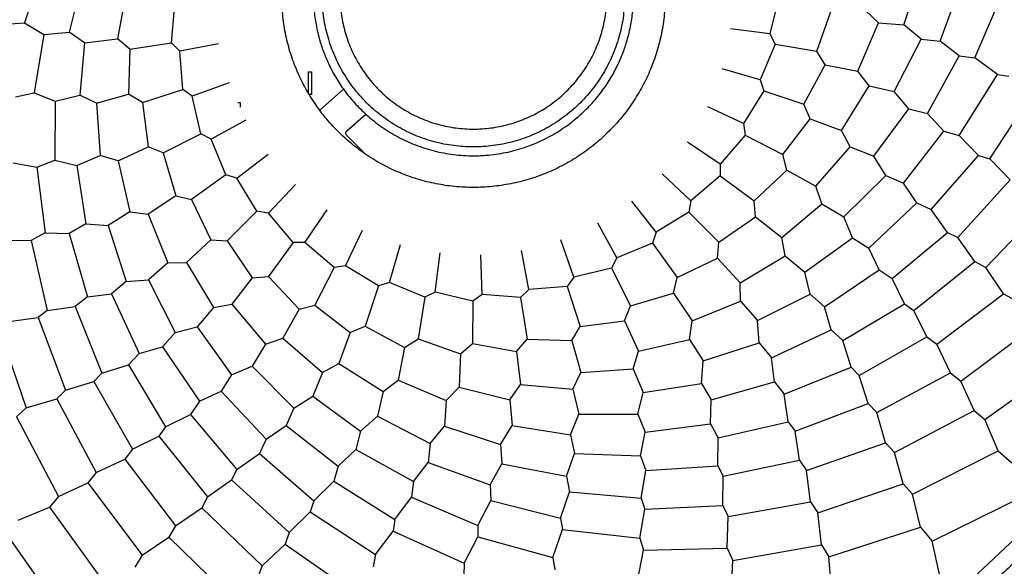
# Model space of a CAD drawing. Header units: millimetres. Extents: x 224 to 956, y 38 to 794.
# Tile 19 of 131: x 574 to 603, y 131 to 147. Entities that reach past the tile are written whole.
import ezdxf

# ---------------------------------------------------------------- set-up
doc = ezdxf.new("R2010")
doc.units = ezdxf.units.MM

msp = doc.modelspace()

# ---------------------------------------------------------------- linework, layer by layer
at = {"color": 7, "linetype": 'Continuous', "lineweight": 25}
for p, q in [((574.213, 148.644), (573.658, 146.964)), ((600.037, 146.91), (600.591, 148.591)), ((601.126, 146.419), (601.799, 148.279)), ((575.381, 148.206), (574.999, 146.683)), ((576.697, 147.803), (576.449, 146.484)), ((596.287, 147.754), (596.014, 146.632)), ((602.166, 145.919), (603.014, 147.904)), ((578.072, 146.367), (578.166, 147.518)), ((597.421, 146.12), (597.871, 147.385)), ((599.272, 146.961), (598.869, 147.348)), ((573.083, 146.929), (573.658, 146.964)), ((573.658, 146.964), (574.236, 146.614)), ((596.014, 146.632), (594.839, 146.783)), ((598.657, 145.516), (599.272, 146.961)), ((599.272, 146.961), (600.037, 146.91)), ((600.553, 146.474), (600.037, 146.91)), ((574.236, 146.614), (573.951, 144.867)), ((574.236, 146.614), (574.999, 146.683)), ((575.459, 146.364), (574.999, 146.683)), ((575.459, 146.364), (576.449, 146.484)), ((576.821, 146.172), (576.449, 146.484)), ((596.014, 146.632), (596.17, 146.322)), ((575.459, 146.364), (575.32, 144.799)), ((576.821, 146.172), (578.072, 146.367)), ((578.316, 146.12), (578.072, 146.367)), ((579.481, 146.339), (578.316, 146.12)), ((596.17, 146.322), (595.726, 145.255)), ((596.17, 146.322), (597.421, 146.12)), ((599.742, 144.901), (600.553, 146.474)), ((600.553, 146.474), (601.126, 146.419)), ((601.697, 145.977), (601.126, 146.419)), ((576.821, 146.172), (576.783, 144.83)), ((578.404, 144.968), (578.316, 146.12)), ((597.677, 145.708), (597.421, 146.12)), ((600.741, 144.245), (601.697, 145.977)), ((601.697, 145.977), (602.166, 145.919)), ((602.839, 145.417), (602.166, 145.919)), ((597.035, 144.53), (597.677, 145.708)), ((597.677, 145.708), (598.657, 145.516)), ((582.174, 145.493), (582.264, 145.493)), ((582.174, 144.852), (582.174, 145.493)), ((582.264, 145.493), (582.264, 144.813)), ((595.726, 145.255), (594.589, 145.589)), ((598.995, 145.071), (598.657, 145.516)), ((601.69, 143.589), (602.839, 145.417)), ((602.839, 145.417), (603.183, 145.365)), ((579.8, 145.161), (578.684, 144.762)), ((595.726, 145.255), (595.831, 144.924)), ((598.161, 143.74), (598.995, 145.071)), ((598.995, 145.071), (599.742, 144.901)), ((573.389, 144.743), (573.951, 144.867)), ((573.951, 144.867), (574.577, 144.612)), ((574.577, 144.612), (575.32, 144.799)), ((575.823, 144.556), (575.32, 144.799)), ((575.823, 144.556), (576.783, 144.83)), ((577.199, 144.579), (576.783, 144.83)), ((577.199, 144.579), (578.404, 144.968)), ((578.684, 144.762), (578.404, 144.968)), ((578.951, 143.638), (578.684, 144.762)), ((582.264, 144.813), (582.206, 144.813)), ((583.228, 144.974), (582.521, 144.344)), ((595.831, 144.924), (595.225, 143.941)), ((595.831, 144.924), (597.035, 144.53)), ((600.184, 144.39), (599.742, 144.901)), ((602.608, 142.883), (603.889, 144.839)), ((574.577, 144.612), (574.569, 142.842)), ((575.823, 144.556), (575.931, 142.989)), ((577.199, 144.579), (577.371, 143.248)), ((580.061, 144.577), (580.125, 144.577)), ((580.125, 144.577), (580.125, 144.436)), ((595.225, 143.941), (594.155, 144.448)), ((597.224, 144.083), (597.035, 144.53)), ((583.332, 143.727), (583.894, 144.228)), ((599.137, 142.962), (600.184, 144.39)), ((600.184, 144.39), (600.741, 144.245)), ((601.236, 143.72), (600.741, 144.245)), ((580.299, 144.047), (579.26, 143.479)), ((595.225, 143.941), (595.278, 143.598)), ((596.405, 143.02), (597.224, 144.083)), ((597.224, 144.083), (598.161, 143.74)), ((577.821, 143.066), (578.951, 143.638)), ((579.26, 143.479), (578.951, 143.638)), ((583.876, 143.033), (583.328, 143.581)), ((595.278, 143.598), (594.525, 142.721)), ((595.278, 143.598), (596.405, 143.02)), ((598.426, 143.248), (598.161, 143.74)), ((600.021, 142.158), (601.236, 143.72)), ((601.236, 143.72), (601.69, 143.589)), ((602.276, 142.988), (601.69, 143.589)), ((576.466, 142.828), (577.371, 143.248)), ((577.821, 143.066), (577.371, 143.248)), ((579.699, 142.41), (579.26, 143.479)), ((594.525, 142.721), (593.547, 143.389)), ((597.394, 142.063), (598.426, 143.248)), ((598.426, 143.248), (599.137, 142.962)), ((575.226, 142.688), (575.931, 142.989)), ((576.466, 142.828), (575.931, 142.989)), ((577.821, 143.066), (578.2, 141.778)), ((580.029, 142.301), (580.967, 143.025)), ((596.522, 142.549), (596.405, 143.02)), ((599.493, 142.389), (599.137, 142.962)), ((600.855, 141.362), (602.276, 142.988)), ((602.276, 142.988), (602.608, 142.883)), ((573.324, 142.766), (574.033, 142.631)), ((574.033, 142.631), (574.569, 142.842)), ((574.569, 142.842), (575.226, 142.688)), ((575.226, 142.688), (575.495, 140.939)), ((576.466, 142.828), (576.818, 141.297)), ((594.525, 142.721), (594.523, 142.374)), ((603.223, 142.252), (602.608, 142.883)), ((574.033, 142.631), (574.278, 140.668)), ((579.699, 142.41), (578.673, 141.669)), ((580.029, 142.301), (579.699, 142.41)), ((593.643, 141.625), (592.782, 142.439)), ((594.523, 142.374), (593.643, 141.625)), ((594.523, 142.374), (595.546, 141.627)), ((595.546, 141.627), (596.522, 142.549)), ((596.522, 142.549), (597.394, 142.063)), ((598.236, 141.143), (599.493, 142.389)), ((599.493, 142.389), (600.021, 142.158)), ((580.63, 141.315), (580.029, 142.301)), ((580.973, 141.259), (581.786, 142.12)), ((597.578, 141.535), (597.394, 142.063)), ((600.427, 141.562), (600.021, 142.158)), ((601.651, 140.521), (603.223, 142.252)), ((578.2, 141.778), (577.372, 141.222)), ((578.2, 141.778), (578.673, 141.669)), ((578.673, 141.669), (579.248, 140.456)), ((592.601, 140.682), (591.877, 141.619)), ((593.643, 141.625), (593.587, 141.283)), ((595.588, 141.143), (595.546, 141.627)), ((596.373, 140.527), (597.578, 141.535)), ((597.578, 141.535), (598.236, 141.143)), ((598.983, 140.21), (600.427, 141.562)), ((600.427, 141.562), (600.855, 141.362)), ((576.818, 141.297), (576.169, 140.889)), ((576.818, 141.297), (577.372, 141.222)), ((577.372, 141.222), (577.958, 139.765)), ((580.63, 141.315), (579.733, 140.422)), ((580.973, 141.259), (580.63, 141.315)), ((581.721, 140.379), (580.973, 141.259)), ((582.068, 140.377), (582.737, 141.355)), ((593.587, 141.283), (592.601, 140.682)), ((593.587, 141.283), (594.48, 140.385)), ((601.34, 140.677), (600.855, 141.362)), ((602.491, 139.626), (604.225, 141.437)), ((575.495, 140.939), (574.999, 140.647)), ((575.495, 140.939), (576.169, 140.889)), ((576.169, 140.889), (576.708, 139.204)), ((591.423, 139.912), (590.855, 140.952)), ((594.48, 140.385), (595.588, 141.143)), ((595.588, 141.143), (596.373, 140.527)), ((598.498, 140.52), (598.236, 141.143)), ((574.278, 140.668), (573.864, 140.44)), ((574.278, 140.668), (574.999, 140.647)), ((574.999, 140.647), (575.548, 138.746)), ((583.288, 139.677), (583.795, 140.747)), ((592.601, 140.682), (592.492, 140.352)), ((599.683, 139.293), (601.34, 140.677)), ((601.34, 140.677), (601.651, 140.521)), ((573.025, 140.45), (573.864, 140.44)), ((573.864, 140.44), (574.344, 138.335)), ((579.248, 140.456), (578.517, 139.777)), ((579.248, 140.456), (579.733, 140.422)), ((579.733, 140.422), (580.491, 139.314)), ((581.721, 140.379), (580.974, 139.356)), ((582.068, 140.377), (581.721, 140.379)), ((582.945, 139.624), (582.068, 140.377)), ((584.603, 139.176), (584.936, 140.313)), ((590.14, 139.337), (589.741, 140.452)), ((592.492, 140.352), (591.423, 139.912)), ((592.492, 140.352), (593.233, 139.325)), ((594.446, 139.901), (594.48, 140.385)), ((596.473, 139.977), (596.373, 140.527)), ((597.061, 139.486), (598.498, 140.52)), ((598.498, 140.52), (598.983, 140.21)), ((602.161, 139.802), (601.651, 140.521)), ((585.979, 138.888), (586.131, 140.063)), ((587.384, 138.818), (587.35, 140.002)), ((588.782, 138.969), (588.563, 140.133)), ((599.291, 139.558), (598.983, 140.21)), ((577.958, 139.765), (577.381, 139.26)), ((577.958, 139.765), (578.517, 139.777)), ((578.517, 139.777), (579.325, 138.429)), ((591.423, 139.912), (591.264, 139.604)), ((593.233, 139.325), (594.446, 139.901)), ((594.446, 139.901), (595.125, 139.17)), ((595.125, 139.17), (596.473, 139.977)), ((596.473, 139.977), (597.061, 139.486)), ((600.337, 138.338), (602.161, 139.802)), ((602.161, 139.802), (602.491, 139.626)), ((582.945, 139.624), (582.367, 138.497)), ((583.288, 139.677), (582.945, 139.624)), ((584.272, 139.071), (583.288, 139.677)), ((591.264, 139.604), (590.14, 139.337)), ((591.264, 139.604), (591.836, 138.474)), ((597.222, 138.83), (597.061, 139.486)), ((597.653, 138.448), (599.291, 139.558)), ((599.291, 139.558), (599.683, 139.293)), ((603.023, 138.84), (602.491, 139.626)), ((576.708, 139.204), (576.264, 138.838)), ((576.708, 139.204), (577.381, 139.26)), ((577.381, 139.26), (578.178, 137.68)), ((580.491, 139.314), (579.875, 138.529)), ((580.491, 139.314), (580.974, 139.356)), ((580.974, 139.356), (581.896, 138.38)), ((584.603, 139.176), (584.272, 139.071)), ((585.669, 138.732), (584.603, 139.176)), ((590.14, 139.337), (589.934, 139.057)), ((593.124, 138.852), (593.233, 139.325)), ((595.137, 138.611), (595.125, 139.17)), ((600.054, 138.54), (599.683, 139.293)), ((575.548, 138.746), (576.264, 138.838)), ((576.264, 138.838), (577.103, 137.046)), ((584.272, 139.071), (583.878, 137.867)), ((585.979, 138.888), (585.669, 138.732)), ((587.102, 138.615), (585.979, 138.888)), ((587.384, 138.818), (587.102, 138.615)), ((588.536, 138.725), (587.384, 138.818)), ((588.782, 138.969), (588.536, 138.725)), ((589.934, 139.057), (588.782, 138.969)), ((589.934, 139.057), (590.323, 137.851)), ((591.836, 138.474), (593.124, 138.852)), ((593.124, 138.852), (593.68, 138.024)), ((595.642, 138.034), (597.222, 138.83)), ((597.222, 138.83), (597.653, 138.448)), ((601.027, 137.323), (603.023, 138.84)), ((603.023, 138.84), (603.371, 138.644)), ((575.548, 138.746), (575.175, 138.456)), ((579.325, 138.429), (579.875, 138.529)), ((579.875, 138.529), (580.883, 137.324)), ((585.669, 138.732), (585.468, 137.481)), ((587.102, 138.615), (587.099, 137.349)), ((588.536, 138.725), (588.731, 137.473)), ((593.68, 138.024), (595.137, 138.611)), ((595.137, 138.611), (595.642, 138.034)), ((598.201, 137.433), (600.054, 138.54)), ((600.054, 138.54), (600.337, 138.338)), ((574.344, 138.335), (574.065, 138.128)), ((574.344, 138.335), (575.175, 138.456)), ((575.175, 138.456), (575.979, 136.452)), ((579.325, 138.429), (578.834, 137.841)), ((581.896, 138.38), (581.411, 137.508)), ((581.896, 138.38), (582.367, 138.497)), ((582.367, 138.497), (583.431, 137.678)), ((591.654, 138.024), (591.836, 138.474)), ((597.856, 137.756), (597.653, 138.448)), ((600.728, 137.548), (600.337, 138.338)), ((573.193, 138.001), (574.065, 138.128)), ((574.065, 138.128), (574.893, 135.942)), ((590.323, 137.851), (591.654, 138.024)), ((591.654, 138.024), (592.074, 137.119)), ((593.605, 137.47), (593.68, 138.024)), ((595.698, 137.361), (595.642, 138.034)), ((572.886, 137.786), (573.712, 135.419)), ((578.178, 137.68), (577.796, 137.249)), ((578.178, 137.68), (578.834, 137.841)), ((578.834, 137.841), (579.868, 136.404)), ((583.431, 137.678), (583.088, 136.741)), ((583.431, 137.678), (583.878, 137.867)), ((583.878, 137.867), (585.056, 137.225)), ((590.072, 137.436), (590.323, 137.851)), ((596.065, 136.916), (597.856, 137.756)), ((597.856, 137.756), (598.201, 137.433)), ((601.742, 136.215), (603.905, 137.837)), ((580.883, 137.324), (580.49, 136.666)), ((580.883, 137.324), (581.411, 137.508)), ((581.411, 137.508), (582.595, 136.476)), ((585.056, 137.225), (585.468, 137.481)), ((585.468, 137.481), (586.732, 137.031)), ((586.732, 137.031), (587.099, 137.349)), ((587.099, 137.349), (588.418, 137.102)), ((588.418, 137.102), (588.731, 137.473)), ((588.731, 137.473), (590.072, 137.436)), ((590.072, 137.436), (590.346, 136.476)), ((592.074, 137.119), (593.605, 137.47)), ((593.605, 137.47), (594.013, 136.821)), ((594.013, 136.821), (595.698, 137.361)), ((595.698, 137.361), (596.065, 136.916)), ((598.45, 136.631), (598.201, 137.433)), ((598.698, 136.387), (600.728, 137.548)), ((600.728, 137.548), (601.027, 137.323)), ((577.103, 137.046), (576.781, 136.701)), ((577.103, 137.046), (577.796, 137.249)), ((577.796, 137.249), (578.905, 135.611)), ((585.056, 137.225), (584.864, 136.245)), ((586.732, 137.031), (586.696, 136.034)), ((588.418, 137.102), (588.538, 136.111)), ((591.913, 136.583), (592.074, 137.119)), ((601.429, 136.463), (601.027, 137.323)), ((582.595, 136.476), (583.088, 136.741)), ((583.088, 136.741), (584.419, 135.907)), ((593.963, 136.148), (594.013, 136.821)), ((596.156, 136.2), (596.065, 136.916)), ((602.467, 135.066), (604.804, 136.755)), ((575.979, 136.452), (575.735, 136.204)), ((575.979, 136.452), (576.781, 136.701)), ((576.781, 136.701), (577.888, 134.848)), ((579.868, 136.404), (580.49, 136.666)), ((580.49, 136.666), (581.736, 135.409)), ((582.595, 136.476), (582.31, 135.765)), ((590.103, 135.972), (590.346, 136.476)), ((590.346, 136.476), (591.913, 136.583)), ((591.913, 136.583), (592.214, 135.879)), ((596.446, 135.828), (598.45, 136.631)), ((598.45, 136.631), (598.698, 136.387)), ((599.221, 135.277), (601.429, 136.463)), ((601.429, 136.463), (601.742, 136.215)), ((574.893, 135.942), (575.735, 136.204)), ((575.735, 136.204), (576.896, 134.174)), ((579.868, 136.404), (579.558, 135.919)), ((584.419, 135.907), (584.864, 136.245)), ((584.864, 136.245), (586.309, 135.63)), ((592.214, 135.879), (593.963, 136.148)), ((593.963, 136.148), (594.255, 135.651)), ((594.255, 135.651), (596.156, 136.2)), ((596.156, 136.2), (596.446, 135.828)), ((598.96, 135.546), (598.698, 136.387)), ((602.143, 135.334), (601.742, 136.215)), ((574.893, 135.942), (574.624, 135.681)), ((578.905, 135.611), (579.558, 135.919)), ((579.558, 135.919), (580.91, 134.475)), ((584.419, 135.907), (584.248, 135.16)), ((586.309, 135.63), (586.696, 136.034)), ((586.696, 136.034), (588.219, 135.652)), ((588.219, 135.652), (588.538, 136.111)), ((588.538, 136.111), (590.103, 135.972)), ((590.103, 135.972), (590.29, 135.229)), ((592.06, 135.221), (592.214, 135.879)), ((573.712, 135.419), (574.624, 135.681)), ((574.624, 135.681), (575.811, 133.473)), ((578.905, 135.611), (578.641, 135.219)), ((581.736, 135.409), (582.31, 135.765)), ((582.31, 135.765), (583.737, 134.718)), ((586.309, 135.63), (586.258, 134.865)), ((588.219, 135.652), (588.288, 134.888)), ((594.234, 134.93), (594.255, 135.651)), ((596.567, 134.997), (596.446, 135.828)), ((573.712, 135.419), (573.419, 135.148)), ((581.736, 135.409), (581.506, 134.881)), ((596.774, 134.717), (598.96, 135.546)), ((598.96, 135.546), (599.221, 135.277)), ((599.483, 134.365), (599.221, 135.277)), ((599.754, 134.071), (602.143, 135.334)), ((602.143, 135.334), (602.467, 135.066)), ((573.419, 135.148), (574.682, 132.759)), ((577.888, 134.848), (578.641, 135.219)), ((578.641, 135.219), (580.024, 133.562)), ((583.737, 134.718), (584.248, 135.16)), ((584.248, 135.16), (585.822, 134.349)), ((590.035, 134.604), (590.29, 135.229)), ((590.29, 135.229), (592.06, 135.221)), ((592.06, 135.221), (592.271, 134.685)), ((594.462, 134.517), (596.567, 134.997)), ((596.567, 134.997), (596.774, 134.717)), ((602.862, 134.125), (602.467, 135.066)), ((577.888, 134.848), (577.686, 134.565)), ((580.91, 134.475), (581.506, 134.881)), ((581.506, 134.881), (583.067, 133.666)), ((583.737, 134.718), (583.593, 134.161)), ((585.822, 134.349), (586.258, 134.865)), ((586.258, 134.865), (587.938, 134.311)), ((587.938, 134.311), (588.288, 134.888)), ((588.288, 134.888), (590.035, 134.604)), ((592.136, 133.976), (592.271, 134.685)), ((592.271, 134.685), (594.234, 134.93)), ((594.234, 134.93), (594.462, 134.517)), ((596.901, 133.845), (596.774, 134.717)), ((576.896, 134.174), (577.686, 134.565)), ((577.686, 134.565), (579.149, 132.741)), ((580.91, 134.475), (580.71, 134.047)), ((590.035, 134.604), (590.159, 134.041)), ((594.452, 133.677), (594.462, 134.517)), ((576.896, 134.174), (576.67, 133.875)), ((583.067, 133.666), (583.593, 134.161)), ((583.593, 134.161), (585.325, 133.205)), ((585.822, 134.349), (585.766, 133.776)), ((587.938, 134.311), (587.973, 133.736)), ((597.116, 133.539), (599.483, 134.365)), ((599.483, 134.365), (599.754, 134.071)), ((600.29, 132.822), (602.862, 134.125)), ((602.862, 134.125), (603.273, 133.769)), ((575.811, 133.473), (576.67, 133.875)), ((576.67, 133.875), (578.188, 131.879)), ((580.024, 133.562), (580.71, 134.047)), ((580.71, 134.047), (582.335, 132.626)), ((589.916, 133.362), (590.159, 134.041)), ((590.159, 134.041), (592.136, 133.976)), ((592.136, 133.976), (592.298, 133.532)), ((594.612, 133.368), (596.901, 133.845)), ((596.901, 133.845), (597.116, 133.539)), ((600.012, 133.138), (599.754, 134.071)), ((580.024, 133.562), (579.869, 133.251)), ((583.067, 133.666), (582.937, 133.212)), ((585.325, 133.205), (585.766, 133.776)), ((585.766, 133.776), (587.626, 133.103)), ((587.626, 133.103), (587.973, 133.736)), ((587.973, 133.736), (589.916, 133.362)), ((592.156, 132.705), (592.298, 133.532)), ((592.298, 133.532), (594.452, 133.677)), ((594.452, 133.677), (594.612, 133.368)), ((597.233, 132.597), (597.116, 133.539)), ((575.811, 133.473), (575.563, 133.16)), ((579.149, 132.741), (579.869, 133.251)), ((579.869, 133.251), (581.6, 131.679)), ((582.335, 132.626), (582.937, 133.212)), ((582.937, 133.212), (584.764, 132.064)), ((585.325, 133.205), (585.267, 132.736)), ((589.916, 133.362), (590.006, 132.898)), ((594.601, 132.487), (594.612, 133.368)), ((574.682, 132.759), (575.563, 133.16)), ((575.563, 133.16), (577.184, 130.997)), ((587.626, 133.103), (587.642, 132.631)), ((589.736, 132.103), (590.006, 132.898)), ((590.006, 132.898), (592.156, 132.705)), ((597.454, 132.264), (600.012, 133.138)), ((600.012, 133.138), (600.29, 132.822)), ((574.682, 132.759), (574.413, 132.435)), ((579.149, 132.741), (578.974, 132.411)), ((582.335, 132.626), (582.23, 132.294)), ((584.764, 132.064), (585.267, 132.736)), ((585.267, 132.736), (587.252, 131.888)), ((587.252, 131.888), (587.642, 132.631)), ((587.642, 132.631), (589.736, 132.103)), ((592.156, 132.705), (592.266, 132.375)), ((600.533, 131.831), (600.29, 132.822)), ((600.882, 131.415), (603.667, 132.782)), ((573.472, 132.04), (574.413, 132.435)), ((574.413, 132.435), (576.102, 130.098)), ((578.188, 131.879), (578.974, 132.411)), ((578.974, 132.411), (580.785, 130.677)), ((592.117, 131.506), (592.266, 132.375)), ((592.266, 132.375), (594.601, 132.487)), ((594.601, 132.487), (594.766, 132.151)), ((594.766, 132.151), (597.233, 132.597)), ((597.233, 132.597), (597.454, 132.264)), ((581.6, 131.679), (582.23, 132.294)), ((582.23, 132.294), (584.186, 131.013)), ((584.764, 132.064), (584.713, 131.719)), ((589.736, 132.103), (589.793, 131.76)), ((594.734, 131.202), (594.766, 132.151)), ((597.563, 131.302), (597.454, 132.264)), ((604.132, 132.219), (602.071, 130.277)), ((578.188, 131.879), (577.992, 131.531)), ((584.186, 131.013), (584.713, 131.719)), ((584.713, 131.719), (586.845, 130.759)), ((587.252, 131.888), (587.254, 131.54)), ((589.51, 130.925), (589.793, 131.76)), ((589.793, 131.76), (592.117, 131.506)), ((597.788, 130.947), (600.533, 131.831)), ((600.533, 131.831), (600.882, 131.415)), ((573.116, 131.629), (574.902, 129.093)), ((577.184, 130.997), (577.992, 131.531)), ((577.992, 131.531), (579.932, 129.649)), ((581.6, 131.679), (581.478, 131.325)), ((586.845, 130.759), (587.254, 131.54)), ((587.254, 131.54), (589.51, 130.925)), ((592.117, 131.506), (592.227, 131.148)), ((580.785, 130.677), (581.478, 131.325)), ((581.478, 131.325), (583.538, 129.895)), ((592.047, 130.216), (592.227, 131.148)), ((592.227, 131.148), (594.734, 131.202)), ((594.734, 131.202), (594.9, 130.839)), ((594.9, 130.839), (597.563, 131.302)), ((597.563, 131.302), (597.788, 130.947)), ((601.118, 130.378), (600.882, 131.415)), ((577.184, 130.997), (576.97, 130.635)), ((584.186, 131.013), (584.121, 130.644)), ((589.51, 130.925), (589.563, 130.554)), ((594.857, 129.872), (594.9, 130.839)), ((597.873, 129.93), (597.788, 130.947)), ((580.785, 130.677), (580.646, 130.302)), ((586.845, 130.759), (586.839, 130.385))]:
    msp.add_line(p, q, dxfattribs=at)
for points, knots in [([(587.125, 76.777), (574.662, 76.777), (562.418, 80.058), (540.832, 92.521), (531.868, 101.484), (519.406, 123.07), (516.125, 135.315), (516.125, 160.24), (519.406, 172.484), (531.868, 194.07), (540.832, 203.034), (562.418, 215.496), (574.662, 218.777), (587.125, 218.777)], [0, 0, 0, 0, 0.1666667, 0.1666667, 0.3333333, 0.3333333, 0.5, 0.5, 0.6666667, 0.6666667, 0.8333333, 0.8333333, 1, 1, 1, 1]), ([(587.125, 218.725), (574.671, 218.725), (562.436, 215.446), (540.866, 202.993), (531.909, 194.036), (519.456, 172.466), (516.177, 160.231), (516.177, 135.324), (519.456, 123.089), (531.909, 101.518), (540.866, 92.562), (562.436, 80.108), (574.671, 76.83), (587.125, 76.83)], [0, 0, 0, 0, 0.1666667, 0.1666667, 0.3333333, 0.3333333, 0.5, 0.5, 0.6666667, 0.6666667, 0.8333333, 0.8333333, 1, 1, 1, 1]), ([(587.125, 218.777), (605.955, 218.777), (624.015, 211.297), (650.644, 184.667), (658.125, 166.607), (658.125, 128.947), (650.644, 110.887), (624.015, 84.258), (605.955, 76.777), (587.125, 76.777)], [0, 0, 0, 0, 0.25, 0.25, 0.5, 0.5, 0.75, 0.75, 1, 1, 1, 1]), ([(587.125, 76.83), (605.941, 76.83), (623.987, 84.305), (650.597, 110.915), (658.072, 128.961), (658.072, 166.593), (650.597, 184.64), (623.987, 211.25), (605.941, 218.725), (587.125, 218.725)], [0, 0, 0, 0, 0.25, 0.25, 0.5, 0.5, 0.75, 0.75, 1, 1, 1, 1]), ([(587.125, 87.009), (571.009, 87.009), (555.551, 93.412), (532.759, 116.204), (526.357, 131.661), (526.357, 163.893), (532.759, 179.351), (555.551, 202.143), (571.009, 208.545), (587.125, 208.545)], [0, 0, 0, 0, 0.25, 0.25, 0.5, 0.5, 0.75, 0.75, 1, 1, 1, 1]), ([(587.125, 208.545), (597.791, 208.545), (608.271, 205.737), (626.746, 195.07), (634.418, 187.399), (645.085, 168.924), (647.893, 158.444), (647.893, 137.111), (645.085, 126.631), (634.418, 108.156), (626.746, 100.484), (608.271, 89.817), (597.791, 87.009), (587.125, 87.009)], [0, 0, 0, 0, 0.1666667, 0.1666667, 0.3333333, 0.3333333, 0.5, 0.5, 0.6666667, 0.6666667, 0.8333333, 0.8333333, 1, 1, 1, 1]), ([(587.125, 87.277), (586.877, 87.278), (586.382, 87.28), (585.64, 87.294), (584.898, 87.317), (584.156, 87.349), (583.415, 87.39), (582.674, 87.44), (581.934, 87.499), (580.456, 87.635), (578.244, 87.908), (575.317, 88.416), (572.419, 89.067), (568.602, 90.123), (563.935, 91.793), (558.559, 94.335), (553.459, 97.392), (548.682, 100.935), (544.276, 104.929), (540.282, 109.335), (536.74, 114.111), (533.683, 119.212), (531.14, 124.588), (529.137, 130.187), (527.692, 135.955), (526.819, 141.838), (526.528, 147.777), (526.819, 153.717), (527.692, 159.599), (529.137, 165.368), (531.14, 170.967), (533.683, 176.343), (536.74, 181.443), (540.282, 186.22), (544.276, 190.626), (548.682, 194.62), (553.459, 198.162), (558.559, 201.219), (563.935, 203.762), (568.602, 205.431), (572.419, 206.488), (575.317, 207.139), (578.244, 207.647), (580.701, 207.949), (582.674, 208.12), (584.156, 208.21), (585.64, 208.267), (586.63, 208.274), (587.125, 208.277)], [0, 0, 0, 0, 0.00391, 0.007817, 0.011724, 0.01563, 0.019536, 0.023443, 0.027351, 0.03126, 0.046889, 0.062518, 0.078147, 0.093775, 0.125023, 0.156272, 0.18752, 0.218768, 0.250016, 0.281264, 0.312512, 0.34376, 0.375008, 0.406256, 0.437504, 0.468752, 0.5, 0.531248, 0.562496, 0.593744, 0.624993, 0.656241, 0.687489, 0.718737, 0.749985, 0.781233, 0.812481, 0.843729, 0.874977, 0.906225, 0.921854, 0.937483, 0.953111, 0.96874, 0.976557, 0.98437, 0.992183, 1, 1, 1, 1]), ([(587.125, 208.277), (587.372, 208.276), (587.868, 208.275), (588.61, 208.26), (589.352, 208.238), (590.093, 208.206), (590.835, 208.165), (591.575, 208.115), (592.315, 208.056), (593.794, 207.919), (596.006, 207.647), (598.932, 207.139), (601.831, 206.488), (605.648, 205.431), (610.315, 203.762), (615.69, 201.219), (620.791, 198.162), (625.567, 194.62), (629.974, 190.626), (633.967, 186.22), (637.51, 181.443), (640.567, 176.343), (643.109, 170.967), (645.113, 165.368), (646.558, 159.599), (647.43, 153.717), (647.722, 147.777), (647.43, 141.838), (646.558, 135.955), (645.113, 130.187), (643.109, 124.588), (640.567, 119.212), (637.51, 114.111), (633.967, 109.335), (629.974, 104.929), (625.567, 100.935), (620.791, 97.392), (615.69, 94.335), (610.315, 91.793), (605.648, 90.123), (601.831, 89.067), (598.932, 88.416), (596.006, 87.908), (593.548, 87.605), (591.576, 87.435), (590.094, 87.344), (588.61, 87.288), (587.62, 87.281), (587.125, 87.277)], [0, 0, 0, 0, 0.00391, 0.007817, 0.011724, 0.01563, 0.019536, 0.023443, 0.027351, 0.03126, 0.046889, 0.062518, 0.078147, 0.093775, 0.125023, 0.156272, 0.18752, 0.218768, 0.250016, 0.281264, 0.312512, 0.34376, 0.375008, 0.406256, 0.437504, 0.468752, 0.5, 0.531248, 0.562496, 0.593744, 0.624993, 0.656241, 0.687489, 0.718737, 0.749985, 0.781233, 0.812481, 0.843729, 0.874977, 0.906225, 0.921854, 0.937483, 0.953111, 0.96874, 0.976557, 0.98437, 0.992183, 1, 1, 1, 1]), ([(587.125, 207.777), (571.212, 207.777), (555.95, 201.456), (533.447, 178.952), (527.125, 163.69), (527.125, 131.865), (533.447, 116.603), (555.95, 94.099), (571.212, 87.777), (587.125, 87.777)], [0, 0, 0, 0, 0.25, 0.25, 0.5, 0.5, 0.75, 0.75, 1, 1, 1, 1]), ([(587.125, 87.777), (597.657, 87.777), (608.004, 90.55), (626.246, 101.082), (633.82, 108.656), (644.352, 126.898), (647.125, 137.245), (647.125, 158.309), (644.352, 168.656), (633.82, 186.898), (626.246, 194.473), (608.004, 205.005), (597.657, 207.777), (587.125, 207.777)], [0, 0, 0, 0, 0.1666667, 0.1666667, 0.3333333, 0.3333333, 0.5, 0.5, 0.6666667, 0.6666667, 0.8333333, 0.8333333, 1, 1, 1, 1]), ([(587.125, 90.148), (571.841, 90.148), (557.182, 96.22), (535.568, 117.835), (529.496, 132.494), (529.496, 163.061), (535.568, 177.72), (557.182, 199.334), (571.841, 205.406), (587.125, 205.406)], [0, 0, 0, 0, 0.25, 0.25, 0.5, 0.5, 0.75, 0.75, 1, 1, 1, 1]), ([(587.125, 205.406), (597.24, 205.406), (607.179, 202.743), (624.7, 192.627), (631.975, 185.352), (642.091, 167.831), (644.754, 157.893), (644.754, 137.662), (642.091, 127.723), (631.975, 110.202), (624.7, 102.927), (607.179, 92.811), (597.24, 90.148), (587.125, 90.148)], [0, 0, 0, 0, 0.1666667, 0.1666667, 0.3333333, 0.3333333, 0.5, 0.5, 0.6666667, 0.6666667, 0.8333333, 0.8333333, 1, 1, 1, 1]), ([(587.125, 204.552), (572.068, 204.552), (557.626, 198.57), (536.332, 177.276), (530.35, 162.834), (530.35, 132.72), (536.332, 118.278), (557.626, 96.984), (572.068, 91.002), (587.125, 91.002)], [0, 0, 0, 0, 0.25, 0.25, 0.5, 0.5, 0.75, 0.75, 1, 1, 1, 1]), ([(587.125, 91.177), (572.114, 91.177), (557.717, 97.141), (536.488, 118.369), (530.525, 132.766), (530.525, 162.788), (536.488, 177.185), (557.717, 198.414), (572.114, 204.377), (587.125, 204.377)], [0, 0, 0, 0, 0.25, 0.25, 0.5, 0.5, 0.75, 0.75, 1, 1, 1, 1]), ([(587.125, 91.002), (597.091, 91.002), (606.882, 93.626), (624.143, 103.592), (631.31, 110.759), (641.276, 128.02), (643.9, 137.811), (643.9, 157.743), (641.276, 167.534), (631.31, 184.795), (624.143, 191.963), (606.882, 201.929), (597.091, 204.552), (587.125, 204.552)], [0, 0, 0, 0, 0.1666667, 0.1666667, 0.3333333, 0.3333333, 0.5, 0.5, 0.6666667, 0.6666667, 0.8333333, 0.8333333, 1, 1, 1, 1]), ([(587.125, 204.377), (597.06, 204.377), (606.821, 201.762), (624.029, 191.827), (631.174, 184.681), (641.109, 167.473), (643.725, 157.712), (643.725, 137.842), (641.109, 128.081), (631.174, 110.873), (624.029, 103.728), (606.821, 93.793), (597.06, 91.177), (587.125, 91.177)], [0, 0, 0, 0, 0.1666667, 0.1666667, 0.3333333, 0.3333333, 0.5, 0.5, 0.6666667, 0.6666667, 0.8333333, 0.8333333, 1, 1, 1, 1]), ([(587.125, 203.777), (586.441, 203.77), (585.072, 203.756), (583.023, 203.638), (580.978, 203.452), (578.942, 203.189), (576.917, 202.852), (574.944, 202.449), (573.025, 201.985), (571.161, 201.465), (569.315, 200.882), (567.491, 200.234), (565.654, 199.51), (563.808, 198.706), (561.957, 197.817), (560.141, 196.861), (558.36, 195.84), (556.618, 194.753), (554.95, 193.626), (553.354, 192.463), (551.83, 191.269), (550.349, 190.024), (548.911, 188.728), (547.491, 187.356), (546.093, 185.906), (544.724, 184.377), (543.411, 182.799), (542.157, 181.173), (540.963, 179.503), (539.853, 177.823), (538.824, 176.138), (537.873, 174.452), (536.981, 172.734), (536.149, 170.987), (535.362, 169.176), (534.625, 167.302), (533.945, 165.365), (533.336, 163.404), (532.8, 161.423), (532.336, 159.423), (531.954, 157.446), (531.648, 155.495), (531.414, 153.574), (531.247, 151.645), (531.147, 149.712), (531.113, 147.738), (531.15, 145.725), (531.263, 143.675), (531.451, 141.631), (531.713, 139.595), (532.05, 137.57), (532.453, 135.597), (532.917, 133.677), (533.437, 131.813), (534.021, 129.968), (534.668, 128.143), (535.392, 126.306), (536.196, 124.46), (537.085, 122.61), (538.041, 120.793), (539.062, 119.012), (540.149, 117.271), (541.276, 115.602), (542.439, 114.006), (543.633, 112.483), (544.878, 111.001), (546.174, 109.563), (547.546, 108.143), (548.996, 106.746), (550.525, 105.376), (552.103, 104.063), (553.729, 102.809), (555.399, 101.616), (557.079, 100.506), (558.764, 99.477), (560.45, 98.526), (562.168, 97.634), (563.915, 96.801), (565.726, 96.014), (567.6, 95.278), (569.537, 94.598), (571.498, 93.989), (573.479, 93.452), (575.479, 92.989), (577.456, 92.606), (579.407, 92.3), (581.328, 92.067), (583.257, 91.901), (585.19, 91.797), (586.48, 91.784), (587.125, 91.777)], [0, 0, 0, 0, 0.011667, 0.023333, 0.035, 0.046667, 0.058333, 0.07, 0.081, 0.092, 0.103, 0.114, 0.125, 0.136667, 0.148333, 0.16, 0.171667, 0.183333, 0.195, 0.206, 0.217, 0.228, 0.239, 0.25, 0.261667, 0.273333, 0.285, 0.296667, 0.308333, 0.32, 0.331, 0.342, 0.353, 0.364, 0.375, 0.386667, 0.398333, 0.41, 0.421667, 0.433333, 0.445, 0.456, 0.467, 0.478, 0.489, 0.5, 0.511667, 0.523333, 0.535, 0.546667, 0.558333, 0.57, 0.581, 0.592, 0.603, 0.614, 0.625, 0.636667, 0.648333, 0.66, 0.671667, 0.683333, 0.695, 0.706, 0.717, 0.728, 0.739, 0.75, 0.761667, 0.773333, 0.785, 0.796667, 0.808333, 0.82, 0.831, 0.842, 0.853, 0.864, 0.875, 0.886667, 0.898333, 0.91, 0.921667, 0.933333, 0.945, 0.956, 0.967, 0.978, 0.989, 1, 1, 1, 1]), ([(587.125, 91.777), (587.809, 91.784), (589.177, 91.799), (591.227, 91.916), (593.271, 92.103), (595.307, 92.366), (597.332, 92.703), (599.305, 93.106), (601.225, 93.57), (603.089, 94.089), (604.934, 94.673), (606.759, 95.32), (608.596, 96.044), (610.442, 96.849), (612.292, 97.737), (614.109, 98.693), (615.89, 99.715), (617.631, 100.801), (619.3, 101.929), (620.896, 103.092), (622.419, 104.285), (623.901, 105.531), (625.339, 106.827), (626.759, 108.199), (628.156, 109.648), (629.526, 111.177), (630.839, 112.756), (632.093, 114.381), (633.286, 116.051), (634.396, 117.732), (635.425, 119.417), (636.376, 121.103), (637.269, 122.82), (638.101, 124.568), (638.888, 126.379), (639.624, 128.253), (640.305, 130.19), (640.913, 132.15), (641.45, 134.132), (641.913, 136.132), (642.296, 138.109), (642.602, 140.059), (642.835, 141.981), (643.002, 143.909), (643.102, 145.842), (643.137, 147.816), (643.1, 149.83), (642.987, 151.88), (642.799, 153.924), (642.536, 155.96), (642.199, 157.985), (641.796, 159.958), (641.332, 161.877), (640.813, 163.742), (640.229, 165.587), (639.582, 167.411), (638.858, 169.248), (638.053, 171.094), (637.165, 172.945), (636.209, 174.761), (635.187, 176.542), (634.101, 178.284), (632.973, 179.952), (631.81, 181.548), (630.617, 183.072), (629.371, 184.553), (628.075, 185.991), (626.703, 187.411), (625.254, 188.809), (623.725, 190.178), (622.146, 191.491), (620.521, 192.745), (618.851, 193.939), (617.17, 195.049), (615.485, 196.078), (613.799, 197.029), (612.082, 197.921), (610.334, 198.753), (608.523, 199.54), (606.649, 200.277), (604.712, 200.957), (602.752, 201.566), (600.77, 202.102), (598.77, 202.566), (596.793, 202.948), (594.843, 203.254), (592.921, 203.488), (590.993, 203.654), (589.06, 203.758), (587.77, 203.771), (587.125, 203.777)], [0, 0, 0, 0, 0.011667, 0.023333, 0.035, 0.046667, 0.058333, 0.07, 0.081, 0.092, 0.103, 0.114, 0.125, 0.136667, 0.148333, 0.16, 0.171667, 0.183333, 0.195, 0.206, 0.217, 0.228, 0.239, 0.25, 0.261667, 0.273333, 0.285, 0.296667, 0.308333, 0.32, 0.331, 0.342, 0.353, 0.364, 0.375, 0.386667, 0.398333, 0.41, 0.421667, 0.433333, 0.445, 0.456, 0.467, 0.478, 0.489, 0.5, 0.511667, 0.523333, 0.535, 0.546667, 0.558333, 0.57, 0.581, 0.592, 0.603, 0.614, 0.625, 0.636667, 0.648333, 0.66, 0.671667, 0.683333, 0.695, 0.706, 0.717, 0.728, 0.739, 0.75, 0.761667, 0.773333, 0.785, 0.796667, 0.808333, 0.82, 0.831, 0.842, 0.853, 0.864, 0.875, 0.886667, 0.898333, 0.91, 0.921667, 0.933333, 0.945, 0.956, 0.967, 0.978, 0.989, 1, 1, 1, 1]), ([(587.125, 119.277), (586.969, 119.278), (586.658, 119.279), (586.192, 119.291), (585.726, 119.31), (585.261, 119.337), (584.796, 119.371), (584.022, 119.441), (582.941, 119.574), (581.562, 119.814), (580.197, 120.12), (578.399, 120.618), (576.201, 121.404), (573.668, 122.602), (571.266, 124.042), (569.016, 125.711), (566.94, 127.592), (565.059, 129.668), (563.39, 131.918), (561.95, 134.321), (560.752, 136.853), (559.808, 139.491), (559.127, 142.208), (558.716, 144.979), (558.579, 147.777), (558.716, 150.575), (559.127, 153.346), (559.808, 156.064), (560.752, 158.701), (561.95, 161.234), (563.39, 163.636), (565.059, 165.887), (566.94, 167.962), (569.016, 169.843), (571.266, 171.512), (573.668, 172.952), (576.201, 174.15), (578.399, 174.937), (580.197, 175.434), (581.562, 175.741), (582.941, 175.98), (584.176, 176.133), (585.26, 176.221), (586.192, 176.268), (586.814, 176.274), (587.125, 176.277)], [0, 0, 0, 0, 0.0052124, 0.010422, 0.0156302, 0.0208383, 0.0260479, 0.0312603, 0.0468891, 0.0625178, 0.0781466, 0.0937753, 0.1250234, 0.1562715, 0.1875196, 0.2187677, 0.2500158, 0.2812639, 0.312512, 0.3437601, 0.3750082, 0.4062563, 0.4375043, 0.4687524, 0.5000005, 0.5312486, 0.5624967, 0.5937448, 0.6249929, 0.656241, 0.6874891, 0.7187372, 0.7499853, 0.7812333, 0.8124814, 0.8437295, 0.8749776, 0.9062257, 0.9218545, 0.9374832, 0.953112, 0.9687407, 0.9791624, 0.9895784, 1, 1, 1, 1]), ([(587.125, 176.277), (587.28, 176.277), (587.591, 176.275), (588.057, 176.263), (588.523, 176.244), (588.989, 176.218), (589.454, 176.183), (590.228, 176.113), (591.308, 175.98), (592.687, 175.741), (594.053, 175.434), (595.85, 174.937), (598.049, 174.15), (600.581, 172.952), (602.984, 171.512), (605.234, 169.843), (607.31, 167.962), (609.191, 165.887), (610.86, 163.636), (612.3, 161.234), (613.498, 158.701), (614.441, 156.064), (615.122, 153.346), (615.533, 150.575), (615.671, 147.777), (615.533, 144.979), (615.122, 142.208), (614.441, 139.491), (613.498, 136.853), (612.3, 134.321), (610.86, 131.918), (609.191, 129.668), (607.31, 127.592), (605.234, 125.711), (602.984, 124.042), (600.581, 122.602), (598.049, 121.404), (595.85, 120.618), (594.053, 120.12), (592.687, 119.814), (591.308, 119.574), (590.074, 119.422), (588.989, 119.334), (588.057, 119.286), (587.436, 119.28), (587.125, 119.277)], [0, 0, 0, 0, 0.0052124, 0.010422, 0.0156302, 0.0208383, 0.0260479, 0.0312603, 0.0468891, 0.0625178, 0.0781466, 0.0937753, 0.1250234, 0.1562715, 0.1875196, 0.2187677, 0.2500158, 0.2812639, 0.312512, 0.3437601, 0.3750082, 0.4062563, 0.4375043, 0.4687524, 0.5000005, 0.5312486, 0.5624967, 0.5937448, 0.6249929, 0.656241, 0.6874891, 0.7187372, 0.7499853, 0.7812333, 0.8124814, 0.8437295, 0.8749776, 0.9062257, 0.9218545, 0.9374832, 0.953112, 0.9687407, 0.9791624, 0.9895784, 1, 1, 1, 1]), ([(587.125, 174.527), (580.03, 174.527), (573.226, 171.709), (563.193, 161.676), (560.375, 154.872), (560.375, 140.683), (563.193, 133.879), (573.226, 123.846), (580.03, 121.027), (587.125, 121.027)], [0, 0, 0, 0, 0.25, 0.25, 0.5, 0.5, 0.75, 0.75, 1, 1, 1, 1]), ([(587.125, 121.027), (596.68, 121.027), (605.513, 126.127), (615.069, 142.678), (615.069, 152.877), (605.513, 169.428), (596.68, 174.527), (587.125, 174.527)], [0, 0, 0, 0, 0.3333333, 0.3333333, 0.6666667, 0.6666667, 1, 1, 1, 1]), ([(613.618, 147.158), (613.598, 146.663), (613.559, 145.672), (613.394, 144.194), (613.153, 142.726), (612.829, 141.275), (612.424, 139.844), (611.939, 138.438), (611.377, 137.061), (610.738, 135.718), (610.024, 134.413), (609.239, 133.15), (608.384, 131.933), (607.462, 130.766), (606.476, 129.653), (605.43, 128.596), (604.325, 127.6), (603.167, 126.667), (601.958, 125.801), (600.702, 125.004), (599.404, 124.278), (598.067, 123.627), (596.696, 123.051), (595.294, 122.553), (593.867, 122.135), (592.419, 121.797), (590.954, 121.541), (589.477, 121.368), (587.992, 121.278), (586.505, 121.271), (585.02, 121.347), (583.541, 121.507), (582.074, 121.749), (580.622, 122.073), (579.191, 122.478), (577.785, 122.963), (576.409, 123.525), (575.066, 124.164), (573.761, 124.878), (572.498, 125.663), (571.281, 126.518), (570.114, 127.44), (569, 128.426), (567.944, 129.472), (566.947, 130.577), (566.015, 131.735), (565.148, 132.944), (564.351, 134.2), (563.626, 135.498), (562.974, 136.835), (562.399, 138.206), (561.901, 139.608), (561.482, 141.035), (561.145, 142.483), (560.889, 143.948), (560.716, 145.425), (560.621, 146.91), (560.628, 147.901), (560.632, 148.397)], [0, 0, 0, 0, 0.017857, 0.035714, 0.053571, 0.071429, 0.089286, 0.107143, 0.125, 0.142857, 0.160714, 0.178571, 0.196429, 0.214286, 0.232143, 0.25, 0.267857, 0.285714, 0.303571, 0.321429, 0.339286, 0.357143, 0.375, 0.392857, 0.410714, 0.428571, 0.446429, 0.464286, 0.482143, 0.5, 0.517857, 0.535714, 0.553571, 0.571429, 0.589286, 0.607143, 0.625, 0.642857, 0.660714, 0.678571, 0.696429, 0.714286, 0.732143, 0.75, 0.767857, 0.785714, 0.803571, 0.821429, 0.839286, 0.857143, 0.875, 0.892857, 0.910714, 0.928571, 0.946429, 0.964286, 0.982143, 1, 1, 1, 1]), ([(561.632, 148.373), (561.628, 147.896), (561.621, 146.943), (561.713, 145.514), (561.879, 144.093), (562.125, 142.683), (562.45, 141.289), (562.853, 139.916), (563.332, 138.567), (563.886, 137.248), (564.513, 135.961), (565.211, 134.712), (565.978, 133.504), (566.811, 132.34), (567.709, 131.226), (568.667, 130.163), (569.684, 129.156), (570.756, 128.207), (571.879, 127.32), (573.05, 126.498), (574.265, 125.742), (575.521, 125.056), (576.813, 124.441), (578.138, 123.899), (579.491, 123.433), (580.868, 123.043), (582.264, 122.731), (583.676, 122.498), (585.099, 122.344), (586.528, 122.271), (587.96, 122.278), (589.388, 122.364), (590.809, 122.531), (592.219, 122.778), (593.613, 123.103), (594.986, 123.505), (596.335, 123.984), (597.654, 124.538), (598.941, 125.165), (600.19, 125.863), (601.398, 126.63), (602.562, 127.464), (603.676, 128.361), (604.739, 129.32), (605.746, 130.336), (606.695, 131.408), (607.582, 132.531), (608.404, 133.702), (609.16, 134.917), (609.847, 136.173), (610.461, 137.465), (611.003, 138.79), (611.469, 140.143), (611.859, 141.52), (612.171, 142.917), (612.403, 144.329), (612.561, 145.752), (612.599, 146.705), (612.618, 147.181)], [0, 0, 0, 0, 0.017857, 0.035714, 0.053571, 0.071429, 0.089286, 0.107143, 0.125, 0.142857, 0.160714, 0.178571, 0.196429, 0.214286, 0.232143, 0.25, 0.267857, 0.285714, 0.303571, 0.321429, 0.339286, 0.357143, 0.375, 0.392857, 0.410714, 0.428571, 0.446429, 0.464286, 0.482143, 0.5, 0.517857, 0.535714, 0.553571, 0.571429, 0.589286, 0.607143, 0.625, 0.642857, 0.660714, 0.678571, 0.696429, 0.714286, 0.732143, 0.75, 0.767857, 0.785714, 0.803571, 0.821429, 0.839286, 0.857143, 0.875, 0.892857, 0.910714, 0.928571, 0.946429, 0.964286, 0.982143, 1, 1, 1, 1]), ([(610.618, 147.228), (610.601, 146.789), (610.566, 145.91), (610.42, 144.599), (610.207, 143.298), (609.919, 142.011), (609.56, 140.742), (609.13, 139.495), (608.631, 138.274), (608.064, 137.083), (607.432, 135.926), (606.735, 134.806), (605.977, 133.727), (605.16, 132.692), (604.286, 131.704), (603.357, 130.767), (602.378, 129.884), (601.351, 129.057), (600.279, 128.289), (599.165, 127.582), (598.014, 126.938), (596.828, 126.361), (595.612, 125.85), (594.37, 125.409), (593.104, 125.038), (591.82, 124.738), (590.52, 124.511), (589.211, 124.358), (587.894, 124.278), (586.575, 124.271), (585.258, 124.339), (583.947, 124.481), (582.646, 124.696), (581.358, 124.983), (580.089, 125.342), (578.843, 125.772), (577.622, 126.271), (576.431, 126.838), (575.274, 127.47), (574.154, 128.167), (573.074, 128.925), (572.039, 129.742), (571.052, 130.616), (570.115, 131.545), (569.232, 132.524), (568.404, 133.551), (567.636, 134.623), (566.929, 135.737), (566.286, 136.888), (565.708, 138.074), (565.198, 139.29), (564.756, 140.532), (564.385, 141.798), (564.086, 143.082), (563.859, 144.382), (563.706, 145.692), (563.622, 147.008), (563.628, 147.887), (563.631, 148.327)], [0, 0, 0, 0, 0.017857, 0.035714, 0.053571, 0.071429, 0.089286, 0.107143, 0.125, 0.142857, 0.160714, 0.178571, 0.196429, 0.214286, 0.232143, 0.25, 0.267857, 0.285714, 0.303571, 0.321429, 0.339286, 0.357143, 0.375, 0.392857, 0.410714, 0.428571, 0.446429, 0.464286, 0.482143, 0.5, 0.517857, 0.535714, 0.553571, 0.571429, 0.589286, 0.607143, 0.625, 0.642857, 0.660714, 0.678571, 0.696429, 0.714286, 0.732143, 0.75, 0.767857, 0.785714, 0.803571, 0.821429, 0.839286, 0.857143, 0.875, 0.892857, 0.910714, 0.928571, 0.946429, 0.964286, 0.982143, 1, 1, 1, 1]), ([(592.875, 147.777), (592.869, 147.589), (592.859, 147.213), (592.773, 146.654), (592.636, 146.105), (592.446, 145.573), (592.204, 145.062), (591.913, 144.578), (591.577, 144.124), (591.197, 143.705), (590.778, 143.325), (590.324, 142.989), (589.84, 142.698), (589.329, 142.456), (588.797, 142.266), (588.248, 142.129), (587.689, 142.046), (587.125, 142.018), (586.56, 142.046), (586.001, 142.129), (585.453, 142.266), (584.921, 142.456), (584.41, 142.698), (583.925, 142.989), (583.471, 143.325), (583.052, 143.705), (582.673, 144.124), (582.336, 144.578), (582.046, 145.062), (581.804, 145.573), (581.613, 146.105), (581.477, 146.654), (581.391, 147.213), (581.38, 147.589), (581.375, 147.777)], [0, 0, 0, 0, 0.03125, 0.0625, 0.09375, 0.125, 0.15625, 0.1875, 0.21875, 0.25, 0.28125, 0.3125, 0.34375, 0.375, 0.40625, 0.4375, 0.46875, 0.5, 0.53125, 0.5625, 0.59375, 0.625, 0.65625, 0.6875, 0.71875, 0.75, 0.78125, 0.8125, 0.84375, 0.875, 0.90625, 0.9375, 0.96875, 1, 1, 1, 1]), ([(582.325, 147.777), (582.328, 147.638), (582.336, 147.348), (582.399, 146.898), (582.501, 146.462), (582.641, 146.049), (582.808, 145.664), (583.021, 145.274), (583.283, 144.886), (583.598, 144.508), (583.968, 144.149), (584.391, 143.819), (584.866, 143.53), (585.386, 143.291), (585.943, 143.112), (586.527, 143.002), (587.125, 142.965), (587.722, 143.002), (588.306, 143.112), (588.864, 143.291), (589.384, 143.53), (589.858, 143.819), (590.282, 144.149), (590.651, 144.508), (590.966, 144.886), (591.229, 145.274), (591.442, 145.664), (591.609, 146.049), (591.748, 146.462), (591.851, 146.898), (591.914, 147.348), (591.921, 147.638), (591.925, 147.777)], [0, 0, 0, 0, 0.027666, 0.057724, 0.090344, 0.116586, 0.144404, 0.173825, 0.204858, 0.237478, 0.271626, 0.307203, 0.344064, 0.382022, 0.420846, 0.46027, 0.5, 0.53973, 0.579154, 0.617978, 0.655936, 0.692797, 0.728374, 0.762522, 0.795142, 0.826175, 0.855596, 0.883414, 0.909656, 0.942276, 0.972334, 1, 1, 1, 1]), ([(591.66, 147.777), (591.653, 147.579), (591.638, 147.184), (591.517, 146.6), (591.327, 146.037), (591.064, 145.503), (590.733, 145.008), (590.341, 144.561), (589.894, 144.169), (589.399, 143.838), (588.865, 143.575), (588.302, 143.384), (587.719, 143.268), (587.125, 143.229), (586.531, 143.268), (585.948, 143.384), (585.384, 143.575), (584.851, 143.838), (584.356, 144.169), (583.909, 144.561), (583.516, 145.008), (583.186, 145.503), (582.923, 146.037), (582.732, 146.6), (582.612, 147.184), (582.597, 147.579), (582.589, 147.777)], [0, 0, 0, 0, 0.041651, 0.083346, 0.125, 0.166647, 0.20834, 0.25, 0.291641, 0.333337, 0.375, 0.416644, 0.458345, 0.5, 0.541655, 0.583356, 0.625, 0.666663, 0.708359, 0.75, 0.79166, 0.833353, 0.875, 0.916654, 0.958349, 1, 1, 1, 1]), ([(583.125, 147.777), (583.131, 147.603), (583.145, 147.254), (583.251, 146.739), (583.418, 146.242), (583.651, 145.772), (583.942, 145.335), (584.288, 144.941), (584.683, 144.595), (585.119, 144.303), (585.59, 144.071), (586.086, 143.902), (586.601, 143.8), (587.125, 143.766), (587.648, 143.8), (588.163, 143.902), (588.66, 144.071), (589.131, 144.303), (589.567, 144.595), (589.961, 144.941), (590.307, 145.335), (590.599, 145.772), (590.831, 146.242), (590.999, 146.739), (591.105, 147.254), (591.118, 147.603), (591.125, 147.777)], [0, 0, 0, 0, 0.0416508, 0.0833467, 0.125, 0.1666477, 0.208342, 0.25, 0.2916436, 0.3333399, 0.375, 0.4166455, 0.4583458, 0.5, 0.5416542, 0.5833545, 0.625, 0.6666602, 0.7083564, 0.75, 0.791658, 0.8333523, 0.875, 0.9166533, 0.9583492, 1, 1, 1, 1]), ([(583.298, 143.652), (583.299, 143.659), (583.3, 143.673), (583.307, 143.693), (583.317, 143.712), (583.327, 143.722), (583.332, 143.727)], [0, 0, 0, 0, 0.249996, 0.499996, 0.749997, 1, 1, 1, 1]), ([(583.328, 143.581), (583.319, 143.592), (583.302, 143.612), (583.3, 143.639), (583.298, 143.652)], [0, 0, 0, 0, 0.499998, 1, 1, 1, 1])]:
    msp.add_open_spline(points, degree=3, knots=knots, dxfattribs=at)

doc.saveas('drawing.dxf')
